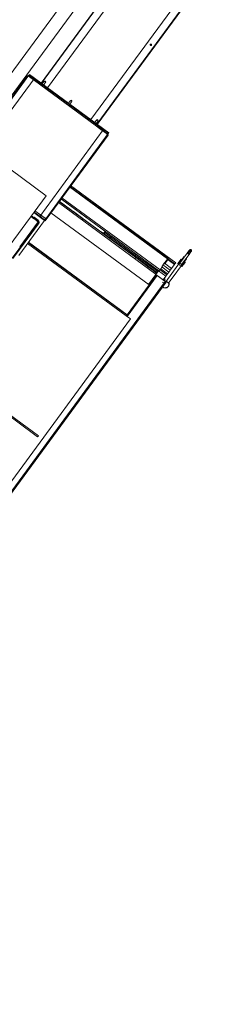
# Model space of a CAD drawing. Header units: metres. Extents: x 135583 to 135939, y 457896 to 458258.
# Tile 203 of 256: x 135784.1 to 135785.46, y 457896.54 to 457903.13. Entities that reach past the tile are written whole.
import ezdxf

# ---------------------------------------------------------------- set-up
doc = ezdxf.new("R2010")
doc.units = ezdxf.units.M
doc.layers.add('NIEUWE INSTALLATIE', color=250, linetype='Continuous', lineweight=0)

msp = doc.modelspace()

# ---------------------------------------------------------------- linework, layer by layer
at = {"layer": 'NIEUWE INSTALLATIE'}
for p, q in [((135785.3893, 457904.6065), (135783.4546, 457901.9732)), ((135783.5271, 457901.9199), (135785.4618, 457904.5532)), ((135785.0162, 457903.7609), (135784.2401, 457902.7045)), ((135785.0194, 457903.7601), (135784.2425, 457902.7027)), ((135784.2836, 457902.6725), (135785.061, 457903.7307)), ((135785.3512, 457903.5176), (135784.5737, 457902.4594)), ((135785.3917, 457903.4866), (135784.6148, 457902.4292)), ((135784.6172, 457902.4274), (135785.3933, 457903.4838)), ((135784.1593, 457902.7566), (135783.7335, 457902.1772)), ((135784.1504, 457902.7531), (135783.7354, 457902.1881)), ((135783.7386, 457902.1874), (135784.1536, 457902.7524)), ((135783.7674, 457902.1523), (135784.1931, 457902.7318)), ((135784.1536, 457902.7524), (135784.6887, 457902.3592)), ((135784.1625, 457902.7559), (135784.1577, 457902.7494)), ((135784.1593, 457902.7567), (135784.16, 457902.7577)), ((135784.1627, 457902.7613), (135784.16, 457902.7577)), ((135784.16, 457902.7577), (135784.6919, 457902.3669)), ((135784.1625, 457902.7559), (135784.1915, 457902.7346)), ((135784.6946, 457902.3706), (135784.1627, 457902.7613)), ((135784.1628, 457902.753), (135784.1634, 457902.7538)), ((135784.1628, 457902.753), (135784.1634, 457902.7538)), ((135784.1642, 457902.7464), (135784.1633, 457902.7452)), ((135784.1633, 457902.7452), (135784.1907, 457902.7251)), ((135784.17, 457902.7545), (135784.1642, 457902.7465)), ((135784.1643, 457902.7466), (135784.1642, 457902.7465)), ((135784.1643, 457902.7466), (135784.1917, 457902.7264)), ((135784.1645, 457902.7469), (135784.1919, 457902.7268)), ((135784.1867, 457902.7281), (135784.1915, 457902.7346)), ((135784.1917, 457902.7264), (135784.1907, 457902.7251)), ((135784.1916, 457902.7264), (135784.1932, 457902.7252)), ((135784.1939, 457902.7328), (135784.1931, 457902.7318)), ((135784.1933, 457902.7253), (135784.1958, 457902.7287)), ((135784.1939, 457902.7328), (135784.6581, 457902.3918)), ((135784.2228, 457902.7079), (135784.1954, 457902.7281)), ((135784.224, 457902.7096), (135784.1966, 457902.7297)), ((135784.199, 457902.7331), (135784.1974, 457902.7343)), ((135784.2249, 457902.7109), (135784.1975, 457902.731)), ((135784.199, 457902.7331), (135784.199, 457902.7331)), ((135784.2619, 457902.7172), (135784.2481, 457902.6986)), ((135784.2578, 457902.6915), (135784.2715, 457902.7101)), ((135784.4375, 457902.5882), (135784.4238, 457902.5695)), ((135784.4335, 457902.5624), (135784.4472, 457902.5811)), ((135784.6132, 457902.4591), (135784.5995, 457902.4404)), ((135784.6092, 457902.4333), (135784.6229, 457902.452)), ((135784.6573, 457902.3907), (135784.2316, 457901.8113)), ((135784.6235, 457902.409), (135784.6227, 457902.4078)), ((135784.6227, 457902.4078), (135784.6501, 457902.3876)), ((135784.6237, 457902.4091), (135784.6235, 457902.409)), ((135784.6236, 457902.4091), (135784.651, 457902.389)), ((135784.6239, 457902.4094), (135784.6513, 457902.3893)), ((135784.651, 457902.389), (135784.6501, 457902.3876)), ((135784.6605, 457902.39), (135784.6557, 457902.3835)), ((135784.6573, 457902.3908), (135784.6581, 457902.3918)), ((135784.6605, 457902.39), (135784.6895, 457902.3687)), ((135784.2654, 457901.7864), (135784.6912, 457902.3659)), ((135784.2737, 457901.7942), (135784.6887, 457902.3592)), ((135784.2753, 457901.7914), (135784.6904, 457902.3564)), ((135784.6847, 457902.3622), (135784.6895, 457902.3687)), ((135784.6919, 457902.3669), (135784.6912, 457902.3659)), ((135784.6919, 457902.3669), (135784.6946, 457902.3706)), ((135783.8873, 457902.2344), (135784.2741, 457901.9502)), ((135784.432, 457902.0098), (135785.088, 457901.5278)), ((135785.0916, 457901.526), (135784.4324, 457902.0103)), ((135784.4332, 457902.0115), (135785.1376, 457901.494)), ((135785.1378, 457901.4942), (135784.4334, 457902.0117)), ((135784.4376, 457902.0173), (135785.0968, 457901.533)), ((135785.1425, 457901.5007), (135784.4382, 457902.0181)), ((135783.9016, 457901.4432), (135784.2741, 457901.9502)), ((135785.0324, 457901.4454), (135784.3745, 457901.9288)), ((135785.0324, 457901.4454), (135784.3745, 457901.9288)), ((135784.3795, 457901.9243), (135785.0288, 457901.4473)), ((135785.0383, 457901.4535), (135784.3804, 457901.9369)), ((135785.011, 457901.4231), (135784.3564, 457901.904)), ((135785.0114, 457901.4235), (135784.3567, 457901.9045)), ((135784.3624, 457901.9122), (135784.8752, 457901.5354)), ((135785.0174, 457901.4317), (135784.3628, 457901.9127)), ((135784.2636, 457901.7839), (135784.0923, 457901.5507)), ((135784.1722, 457901.8111), (135784.1873, 457901.8)), ((135784.1728, 457901.8123), (135784.2219, 457901.7762)), ((135784.1728, 457901.8123), (135784.1881, 457901.8011)), ((135784.1741, 457901.8141), (135784.1894, 457901.8029)), ((135784.2246, 457901.7798), (135784.1754, 457901.8159)), ((135784.1861, 457901.7984), (135784.1877, 457901.7972)), ((135784.1862, 457901.7984), (135784.1862, 457901.7985)), ((135784.1897, 457901.8033), (135784.1863, 457901.7987)), ((135784.1878, 457901.7972), (135784.1936, 457901.8051)), ((135784.1919, 457901.8063), (135784.1897, 457901.8033)), ((135784.191, 457901.8371), (135784.2636, 457901.7839)), ((135784.1935, 457901.8051), (135784.1919, 457901.8063)), ((135784.2204, 457901.7843), (135784.193, 457901.8044)), ((135784.1936, 457901.8051), (135784.1944, 457901.8062)), ((135784.221, 457901.785), (135784.1936, 457901.8051)), ((135784.2638, 457901.7893), (135784.1937, 457901.8408)), ((135784.2324, 457901.8123), (135784.1937, 457901.8408)), ((135784.2218, 457901.7861), (135784.1944, 457901.8062)), ((135784.199, 457901.848), (135784.2691, 457901.7965)), ((135784.2737, 457901.7942), (135784.1995, 457901.8487)), ((135784.2207, 457901.7847), (135784.2209, 457901.7849)), ((135784.221, 457901.785), (135784.2218, 457901.7861)), ((135784.2401, 457901.8178), (135784.2348, 457901.8106)), ((135784.2638, 457901.7893), (135784.2348, 457901.8106)), ((135784.2654, 457901.7864), (135784.2636, 457901.7839)), ((135784.2638, 457901.7893), (135784.2704, 457901.7983)), ((135784.2737, 457901.7926), (135784.2675, 457901.7841)), ((135784.2675, 457901.7841), (135784.2691, 457901.7829)), ((135784.2691, 457901.7829), (135784.2753, 457901.7914)), ((135784.3069, 457901.8362), (135784.9638, 457901.3537)), ((135784.4505, 457901.8356), (135784.4561, 457901.8433)), ((135784.4561, 457901.8433), (135784.4567, 457901.844)), ((135784.5212, 457901.7967), (135784.4567, 457901.844)), ((135784.5149, 457901.7882), (135784.5206, 457901.7959)), ((135784.5206, 457901.7959), (135784.5211, 457901.7967)), ((135784.0981, 457901.6077), (135784.2219, 457901.7762)), ((135784.1738, 457901.7039), (135784.2172, 457901.763)), ((135784.2212, 457901.76), (135784.1778, 457901.7009)), ((135784.223, 457901.7709), (135784.2172, 457901.763)), ((135784.2172, 457901.763), (135784.2212, 457901.76)), ((135784.2212, 457901.76), (135784.2271, 457901.768)), ((135784.0479, 457901.5325), (135784.1738, 457901.7039)), ((135784.0519, 457901.5296), (135784.1778, 457901.7009)), ((135784.1778, 457901.7009), (135784.1738, 457901.7039)), ((135784.658, 457901.6958), (135784.6419, 457901.7076)), ((135784.6422, 457901.7081), (135784.6583, 457901.6963)), ((135784.6583, 457901.6963), (135784.6698, 457901.7119)), ((135784.669, 457901.7023), (135784.6642, 457901.6958)), ((135785.0196, 457901.4347), (135784.6642, 457901.6958)), ((135784.6738, 457901.7089), (135784.669, 457901.7023)), ((135784.706, 457901.6751), (135784.669, 457901.7023)), ((135784.7101, 457901.6823), (135784.7005, 457901.6692)), ((135784.7013, 457901.6686), (135784.7109, 457901.6817)), ((135784.7076, 457901.6789), (135784.7072, 457901.6779)), ((135784.7077, 457901.6639), (135784.7173, 457901.6769)), ((135784.7085, 457901.6633), (135784.7181, 457901.6763)), ((135784.8632, 457901.5596), (135784.7125, 457901.6703)), ((135784.7148, 457901.6723), (135784.7157, 457901.673)), ((135784.1502, 457901.6296), (135784.8111, 457901.1459)), ((135784.155, 457901.6361), (135784.8159, 457901.1523)), ((135784.8167, 457901.1535), (135784.1567, 457901.6384)), ((135784.8167, 457901.1535), (135784.1567, 457901.6384)), ((135784.8672, 457901.5668), (135784.8576, 457901.5537)), ((135784.8584, 457901.5532), (135784.868, 457901.5662)), ((135784.8647, 457901.5634), (135784.8644, 457901.5625)), ((135784.8649, 457901.5484), (135784.8745, 457901.5615)), ((135784.8657, 457901.5478), (135784.8753, 457901.5609)), ((135784.8695, 457901.5277), (135784.8752, 457901.5354)), ((135785.0203, 457901.4441), (135784.8696, 457901.5549)), ((135784.872, 457901.5569), (135784.8728, 457901.5575)), ((135785.067, 457901.4924), (135785.0916, 457901.526)), ((135785.1982, 457901.5402), (135785.0761, 457901.374)), ((135785.0859, 457901.525), (135785.1343, 457901.4895)), ((135785.0873, 457901.5268), (135785.1356, 457901.4913)), ((135785.0922, 457901.3621), (135785.2143, 457901.5283)), ((135785.177, 457901.524), (135785.1563, 457901.4958)), ((135785.2205, 457901.5664), (135785.1702, 457901.4979)), ((135785.1786, 457901.5262), (135785.1771, 457901.5241)), ((135785.1823, 457901.489), (135785.2326, 457901.5575)), ((135785.1998, 457901.5423), (135785.1982, 457901.5402)), ((135785.2143, 457901.5284), (135785.2159, 457901.5305)), ((135784.9001, 457901.5187), (135784.8997, 457901.5182)), ((135784.9159, 457901.5063), (135784.8997, 457901.5182)), ((135784.9162, 457901.5068), (135784.9001, 457901.5187)), ((135785.017, 457901.4312), (135784.914, 457901.5069)), ((135784.9162, 457901.5068), (135784.9159, 457901.5063)), ((135785.0388, 457901.4541), (135785.0546, 457901.4756)), ((135785.0879, 457901.4263), (135785.0427, 457901.4595)), ((135785.0487, 457901.4744), (135785.0514, 457901.478)), ((135785.0487, 457901.4744), (135785.0971, 457901.4388)), ((135785.0574, 457901.4862), (135785.1058, 457901.4507)), ((135785.1148, 457901.463), (135785.0665, 457901.4986)), ((135785.1343, 457901.4895), (135785.1058, 457901.4507)), ((135785.1356, 457901.4912), (135785.1376, 457901.494)), ((135785.1376, 457901.494), (135785.1378, 457901.4942)), ((135785.1378, 457901.4942), (135785.1425, 457901.5007)), ((135785.1845, 457901.4751), (135785.2053, 457901.5033)), ((135785.2053, 457901.5034), (135785.2068, 457901.5055)), ((135784.812, 457901.1453), (135785.0133, 457901.4194)), ((135785.0173, 457901.4164), (135784.816, 457901.1424)), ((135784.8168, 457901.1418), (135785.0181, 457901.4158)), ((135784.9614, 457901.3554), (135785.0106, 457901.4225)), ((135785.0106, 457901.4225), (135785.01, 457901.4217)), ((135785.01, 457901.4217), (135785.0584, 457901.3862)), ((135785.0103, 457901.422), (135785.0135, 457901.4197)), ((135785.0283, 457901.4466), (135785.0106, 457901.4225)), ((135785.0106, 457901.4225), (135785.059, 457901.387)), ((135785.0133, 457901.4194), (135785.0136, 457901.4198)), ((135785.0136, 457901.4198), (135785.015, 457901.4188)), ((135785.0244, 457901.4513), (135785.0148, 457901.4383)), ((135785.0156, 457901.4377), (135785.0252, 457901.4508)), ((135785.0181, 457901.4158), (135785.0729, 457901.3755)), ((135785.0184, 457901.4162), (135785.0732, 457901.3759)), ((135785.0219, 457901.448), (135785.0215, 457901.447)), ((135785.0288, 457901.4473), (135785.0283, 457901.4466)), ((135785.0767, 457901.4111), (135785.0283, 457901.4466)), ((135785.0383, 457901.4535), (135785.0324, 457901.4454)), ((135785.0324, 457901.4454), (135785.0383, 457901.4535)), ((135785.0382, 457901.4532), (135785.0833, 457901.4201)), ((135785.059, 457901.387), (135785.0767, 457901.4111)), ((135785.073, 457901.3909), (135785.0657, 457901.3962)), ((135785.073, 457901.3909), (135785.066, 457901.3813)), ((135785.0767, 457901.4111), (135785.0833, 457901.4201)), ((135785.0833, 457901.4201), (135785.0879, 457901.4263)), ((135785.0879, 457901.4263), (135785.0971, 457901.4388)), ((135785.0971, 457901.4388), (135785.1057, 457901.4506)), ((135785.0997, 457901.4424), (135785.0971, 457901.4388)), ((135781.5206, 457896.5403), (135785.0729, 457901.3755)), ((135781.5214, 457896.5398), (135785.0737, 457901.375)), ((135785.0778, 457901.372), (135781.5254, 457896.5368)), ((135784.5625, 457901.3392), (135784.5558, 457901.3441)), ((135784.9638, 457901.3537), (135784.8167, 457901.1535)), ((135785.0563, 457901.3682), (135785.0558, 457901.3675)), ((135785.0579, 457901.3703), (135785.0574, 457901.3697)), ((135785.078, 457901.3724), (135785.0778, 457901.3721)), ((135785.0921, 457901.3409), (135785.0926, 457901.3415)), ((135785.0937, 457901.3431), (135785.0942, 457901.3437)), ((135784.8395, 457901.1252), (135783.6554, 457899.5134)), ((135784.8396, 457901.1251), (135783.6554, 457899.5133)), ((135784.8159, 457901.1523), (135784.8111, 457901.1459)), ((135784.8111, 457901.1459), (135784.8396, 457901.1251)), ((135784.8159, 457901.1523), (135784.8167, 457901.1535)), ((135784.8396, 457901.1251), (135784.8395, 457901.1252)), ((135783.5203, 457900.8482), (135784.2176, 457900.3362)), ((135783.525, 457900.8546), (135784.2223, 457900.3427)), ((135784.2223, 457900.3427), (135784.2176, 457900.3362))]:
    msp.add_line(p, q, dxfattribs=at)
at = {"layer": 'NIEUWE INSTALLATIE', "flags": 128}
for points in [[(135784.1641, 457902.7464), (135784.164, 457902.7466), (135784.1638, 457902.7467), (135784.1637, 457902.7468), (135784.1635, 457902.747), (135784.1634, 457902.7471), (135784.1633, 457902.7473), (135784.1631, 457902.7474), (135784.163, 457902.7476), (135784.1629, 457902.7477), (135784.1628, 457902.7479), (135784.1627, 457902.7481), (135784.1626, 457902.7483), (135784.1625, 457902.7484), (135784.1625, 457902.7486), (135784.1624, 457902.7488), (135784.1623, 457902.749), (135784.1623, 457902.7492), (135784.1622, 457902.7494), (135784.1622, 457902.7496), (135784.1622, 457902.7498), (135784.1621, 457902.75), (135784.1621, 457902.7502), (135784.1621, 457902.7504), (135784.1621, 457902.7506), (135784.1621, 457902.7508), (135784.1621, 457902.751), (135784.1622, 457902.7512), (135784.1622, 457902.7514), (135784.1622, 457902.7516), (135784.1623, 457902.7518), (135784.1623, 457902.752), (135784.1624, 457902.7521), (135784.1625, 457902.7523), (135784.1625, 457902.7525), (135784.1626, 457902.7527), (135784.1627, 457902.7529), (135784.1628, 457902.753)], [(135784.1634, 457902.7538), (135784.1635, 457902.754), (135784.1637, 457902.7541), (135784.1638, 457902.7542), (135784.164, 457902.7544), (135784.1641, 457902.7545), (135784.1643, 457902.7546), (135784.1645, 457902.7547), (135784.1646, 457902.7548), (135784.1648, 457902.7549), (135784.165, 457902.755), (135784.1652, 457902.7551), (135784.1654, 457902.7552), (135784.1655, 457902.7552), (135784.1657, 457902.7553), (135784.1659, 457902.7553), (135784.1661, 457902.7554), (135784.1663, 457902.7554), (135784.1665, 457902.7554), (135784.1667, 457902.7555), (135784.1669, 457902.7555), (135784.1671, 457902.7555), (135784.1673, 457902.7555), (135784.1675, 457902.7555), (135784.1677, 457902.7554), (135784.1679, 457902.7554), (135784.1681, 457902.7554), (135784.1683, 457902.7553), (135784.1685, 457902.7553), (135784.1687, 457902.7552), (135784.1689, 457902.7551), (135784.1691, 457902.7551), (135784.1692, 457902.755), (135784.1694, 457902.7549), (135784.1696, 457902.7548), (135784.1698, 457902.7547), (135784.1699, 457902.7546), (135784.1701, 457902.7545)], [(135784.1642, 457902.7465), (135784.1642, 457902.7464), (135784.1643, 457902.7466)], [(135784.2265, 457902.713), (135784.2267, 457902.7129), (135784.2268, 457902.7128), (135784.227, 457902.7126), (135784.2271, 457902.7125), (135784.2273, 457902.7124), (135784.2274, 457902.7122), (135784.2275, 457902.712), (135784.2276, 457902.7119), (135784.2277, 457902.7117), (135784.2279, 457902.7116), (135784.228, 457902.7114), (135784.228, 457902.7112), (135784.2281, 457902.711), (135784.2282, 457902.7108), (135784.2283, 457902.7106), (135784.2283, 457902.7105), (135784.2284, 457902.7103), (135784.2284, 457902.7101), (135784.2285, 457902.7099), (135784.2285, 457902.7097), (135784.2285, 457902.7095), (135784.2286, 457902.7093), (135784.2286, 457902.7091), (135784.2286, 457902.7089), (135784.2285, 457902.7087), (135784.2285, 457902.7085), (135784.2285, 457902.7083), (135784.2285, 457902.7081), (135784.2284, 457902.7079), (135784.2284, 457902.7077), (135784.2283, 457902.7075), (135784.2283, 457902.7073), (135784.2282, 457902.7071), (135784.2281, 457902.7069), (135784.228, 457902.7068), (135784.2279, 457902.7066), (135784.2279, 457902.7065)], [(135784.2273, 457902.7056), (135784.2271, 457902.7055), (135784.227, 457902.7054), (135784.2268, 457902.7052), (135784.2267, 457902.7051), (135784.2265, 457902.705), (135784.2264, 457902.7049), (135784.2262, 457902.7047), (135784.226, 457902.7046), (135784.2259, 457902.7046), (135784.2257, 457902.7045), (135784.2255, 457902.7044), (135784.2253, 457902.7043), (135784.2251, 457902.7042), (135784.2249, 457902.7042), (135784.2247, 457902.7041), (135784.2245, 457902.7041), (135784.2243, 457902.7041), (135784.2241, 457902.704), (135784.2239, 457902.704), (135784.2237, 457902.704), (135784.2235, 457902.704), (135784.2233, 457902.704), (135784.2231, 457902.704), (135784.2229, 457902.704), (135784.2227, 457902.7041), (135784.2226, 457902.7041), (135784.2224, 457902.7041), (135784.2222, 457902.7042), (135784.222, 457902.7043), (135784.2218, 457902.7043), (135784.2216, 457902.7044), (135784.2214, 457902.7045), (135784.2212, 457902.7046), (135784.2211, 457902.7047), (135784.2209, 457902.7048), (135784.2207, 457902.7049), (135784.2206, 457902.705)], [(135784.6235, 457902.409), (135784.6233, 457902.4091), (135784.6232, 457902.4092), (135784.623, 457902.4093), (135784.6229, 457902.4095), (135784.6228, 457902.4096), (135784.6226, 457902.4098), (135784.6225, 457902.4099), (135784.6224, 457902.4101), (135784.6223, 457902.4103), (135784.6222, 457902.4104), (135784.6221, 457902.4106), (135784.622, 457902.4108), (135784.6219, 457902.411), (135784.6218, 457902.4111), (135784.6217, 457902.4113), (135784.6217, 457902.4115), (135784.6216, 457902.4117), (135784.6216, 457902.4119), (135784.6215, 457902.4121), (135784.6215, 457902.4123), (135784.6215, 457902.4125), (135784.6215, 457902.4127), (135784.6215, 457902.4129), (135784.6215, 457902.4131), (135784.6215, 457902.4133), (135784.6215, 457902.4135), (135784.6215, 457902.4137), (135784.6215, 457902.4139), (135784.6216, 457902.4141), (135784.6216, 457902.4143), (135784.6217, 457902.4145), (135784.6218, 457902.4147), (135784.6218, 457902.4149), (135784.6219, 457902.415), (135784.622, 457902.4152), (135784.6221, 457902.4154), (135784.6222, 457902.4155)], [(135784.6227, 457902.4163), (135784.6229, 457902.4165), (135784.623, 457902.4166), (135784.6232, 457902.4168), (135784.6233, 457902.4169), (135784.6235, 457902.417), (135784.6237, 457902.4171), (135784.6238, 457902.4172), (135784.624, 457902.4173), (135784.6242, 457902.4174), (135784.6243, 457902.4175), (135784.6245, 457902.4176), (135784.6247, 457902.4177), (135784.6249, 457902.4177), (135784.6251, 457902.4178), (135784.6253, 457902.4178), (135784.6255, 457902.4179), (135784.6257, 457902.4179), (135784.6259, 457902.418), (135784.6261, 457902.418), (135784.6263, 457902.418), (135784.6265, 457902.418), (135784.6267, 457902.418), (135784.6269, 457902.418), (135784.6271, 457902.418), (135784.6273, 457902.4179), (135784.6275, 457902.4179), (135784.6277, 457902.4178), (135784.6279, 457902.4178), (135784.628, 457902.4177), (135784.6282, 457902.4177), (135784.6284, 457902.4176), (135784.6286, 457902.4175), (135784.6288, 457902.4174), (135784.629, 457902.4173), (135784.6291, 457902.4172), (135784.6293, 457902.4171), (135784.6294, 457902.417)], [(135784.6235, 457902.409), (135784.6235, 457902.409), (135784.6236, 457902.4091)], [(135784.2209, 457901.7849), (135784.221, 457901.785), (135784.221, 457901.785)], [(135784.221, 457901.785), (135784.2212, 457901.7849), (135784.2213, 457901.7848), (135784.2215, 457901.7847), (135784.2216, 457901.7845), (135784.2218, 457901.7844), (135784.2219, 457901.7842), (135784.222, 457901.7841), (135784.2221, 457901.7839), (135784.2223, 457901.7837), (135784.2224, 457901.7836), (135784.2225, 457901.7834), (135784.2225, 457901.7832), (135784.2226, 457901.783), (135784.2227, 457901.7828), (135784.2228, 457901.7827), (135784.2228, 457901.7825), (135784.2229, 457901.7823), (135784.2229, 457901.7821), (135784.223, 457901.7819), (135784.223, 457901.7817), (135784.223, 457901.7815), (135784.2231, 457901.7813), (135784.2231, 457901.7811), (135784.2231, 457901.7809), (135784.2231, 457901.7807), (135784.223, 457901.7805), (135784.223, 457901.7803), (135784.223, 457901.7801), (135784.2229, 457901.7799), (135784.2229, 457901.7797), (135784.2228, 457901.7795), (135784.2228, 457901.7793), (135784.2227, 457901.7791), (135784.2226, 457901.779), (135784.2225, 457901.7788), (135784.2224, 457901.7786), (135784.2224, 457901.7785)], [(135784.2218, 457901.7777), (135784.2216, 457901.7775), (135784.2215, 457901.7774), (135784.2213, 457901.7772), (135784.2212, 457901.7771), (135784.221, 457901.777), (135784.2209, 457901.7769), (135784.2207, 457901.7768), (135784.2205, 457901.7767), (135784.2204, 457901.7766), (135784.2202, 457901.7765), (135784.22, 457901.7764), (135784.2198, 457901.7763), (135784.2196, 457901.7763), (135784.2194, 457901.7762), (135784.2192, 457901.7761), (135784.219, 457901.7761), (135784.2188, 457901.7761), (135784.2186, 457901.776), (135784.2184, 457901.776), (135784.2182, 457901.776), (135784.218, 457901.776), (135784.2178, 457901.776), (135784.2176, 457901.776), (135784.2174, 457901.776), (135784.2172, 457901.7761), (135784.2171, 457901.7761), (135784.2169, 457901.7762), (135784.2167, 457901.7762), (135784.2165, 457901.7763), (135784.2163, 457901.7763), (135784.2161, 457901.7764), (135784.2159, 457901.7765), (135784.2157, 457901.7766), (135784.2156, 457901.7767), (135784.2154, 457901.7768), (135784.2152, 457901.7769), (135784.2151, 457901.777)], [(135785.2327, 457901.583), (135785.233, 457901.5833), (135785.2341, 457901.5849), (135785.235, 457901.586), (135785.2355, 457901.5867), (135785.2355, 457901.5867), (135785.2351, 457901.5862), (135785.2343, 457901.5851), (135785.2333, 457901.5837), (135785.2327, 457901.583)], [(135785.234, 457901.5846), (135785.2343, 457901.585), (135785.2355, 457901.5862), (135785.237, 457901.5871), (135785.2387, 457901.5876), (135785.2404, 457901.5877), (135785.2418, 457901.5875), (135785.2435, 457901.5868), (135785.2444, 457901.5862)], [(135785.2355, 457901.5868), (135785.2359, 457901.5872), (135785.2371, 457901.5883), (135785.2386, 457901.5892), (135785.2403, 457901.5897), (135785.242, 457901.5898), (135785.2434, 457901.5896), (135785.2451, 457901.589), (135785.246, 457901.5884)], [(135785.2444, 457901.5862), (135785.2457, 457901.585), (135785.2467, 457901.5836), (135785.2473, 457901.5819), (135785.2475, 457901.5802), (135785.2473, 457901.5785), (135785.2467, 457901.5768), (135785.246, 457901.5757)], [(135785.246, 457901.5884), (135785.2473, 457901.5872), (135785.2483, 457901.5857), (135785.2489, 457901.5841), (135785.2491, 457901.5824), (135785.2489, 457901.5807), (135785.2483, 457901.579), (135785.2476, 457901.5779)], [(135785.2207, 457901.5666), (135785.2223, 457901.5688), (135785.2242, 457901.5713), (135785.2264, 457901.5744), (135785.2289, 457901.5778), (135785.2314, 457901.5812), (135785.2325, 457901.5827), (135785.2334, 457901.5839), (135785.2339, 457901.5845), (135785.2339, 457901.5846), (135785.2335, 457901.584), (135785.2327, 457901.5829), (135785.2317, 457901.5815), (135785.2305, 457901.5799), (135785.2278, 457901.5762), (135785.2252, 457901.5726), (135785.2224, 457901.5689), (135785.2215, 457901.5676), (135785.2205, 457901.5664)], [(135785.2326, 457901.5575), (135785.2342, 457901.5596), (135785.2361, 457901.5622), (135785.2384, 457901.5653), (135785.2409, 457901.5687), (135785.2434, 457901.5721), (135785.2445, 457901.5737), (135785.2454, 457901.5749), (135785.2459, 457901.5756), (135785.246, 457901.5757), (135785.2456, 457901.5752), (135785.2449, 457901.5742), (135785.2439, 457901.5728), (135785.2427, 457901.5712), (135785.24, 457901.5675), (135785.2374, 457901.564), (135785.2347, 457901.5603), (135785.2337, 457901.559), (135785.2328, 457901.5577)], [(135785.2454, 457901.5749), (135785.2461, 457901.5759), (135785.247, 457901.5771), (135785.2475, 457901.5778), (135785.2476, 457901.5779), (135785.2472, 457901.5774), (135785.2465, 457901.5763), (135785.2455, 457901.5749)]]:
    msp.add_lwpolyline(points, dxfattribs=at)
at = {"layer": 'NIEUWE INSTALLATIE'}
for centre, major_axis, ratio, start_param, end_param in [((135784.9767, 457902.9606), (-0.00403, 0.00296), 0.898794, 0, 3.141593), ((135784.9762, 457902.9599), (-0.00403, 0.00296), 0.898794, 3.141593, 6.12996), ((135784.9762, 457902.9599), (-0.00403, 0.00296), 0.898794, 3.141593, 6.12996), ((135784.9767, 457902.9606), (-0.00403, 0.00296), 0.898794, 3.141593, 6.283185), ((135784.1529, 457902.7513), (-0.00242, 0.00178), 0.438371, 4.712389, 6.283185), ((135784.1617, 457902.7549), (-0.00242, 0.00178), 0.438371, 4.712389, 6.283185), ((135784.1907, 457902.7336), (-0.00242, 0.00178), 0.438371, 3.926991, 4.712389), ((135784.1945, 457902.7303), (-0.00296, -0.00403), 0.000001, 1.515678, 3.029306), ((135784.1961, 457902.7291), (0.00296, 0.00403), 0.000001, 6.265351, 7.972801), ((135784.2236, 457902.709), (-0.00296, -0.00403), 0.000001, 1.458509, 1.707423), ((135784.2276, 457902.706), (-0.000296, -0.000403), 0.000001, 1.683083, 6.859125), ((135784.2667, 457902.7137), (-0.00484, 0.00355), 0.438371, 0.523599, 1.570796), ((135784.2667, 457902.7137), (-0.00484, 0.00355), 0.438371, 4.712389, 5.759587), ((135784.2667, 457902.7137), (-0.00484, 0.00355), 0.438371, 3.665191, 4.712389), ((135784.2276, 457902.706), (0.000296, 0.000403), 0.000001, 2.791024, 4.824687), ((135784.4424, 457902.5846), (-0.00484, 0.00355), 0.438371, 0.523599, 1.570796), ((135784.4424, 457902.5846), (-0.00484, 0.00355), 0.438371, 4.712389, 5.759587), ((135784.4424, 457902.5846), (-0.00484, 0.00355), 0.438371, 3.665191, 4.712389), ((135784.6181, 457902.4555), (-0.00484, 0.00355), 0.438371, 0.523599, 1.570796), ((135784.6181, 457902.4555), (-0.00484, 0.00355), 0.438371, 4.712389, 5.759587), ((135784.6181, 457902.4555), (-0.00484, 0.00355), 0.438371, 3.665191, 4.712389), ((135784.6225, 457902.4159), (0.000296, 0.000403), 0.000001, 4.824632, 9.533518), ((135784.6225, 457902.4159), (0.000296, 0.000403), 0.000001, 3.256002, 5.611391), ((135784.6265, 457902.413), (-0.00296, -0.00403), 0.000001, 1.458509, 3.029306), ((135784.6539, 457902.3928), (-0.00296, -0.00403), 0.000001, 1.048006, 3.029306), ((135784.6597, 457902.389), (-0.00242, 0.00178), 0.438371, 4.712389, 5.497787), ((135784.688, 457902.3582), (-0.00242, 0.00178), 0.438371, 3.141593, 4.712389), ((135784.6887, 457902.3677), (-0.00242, 0.00178), 0.438371, 3.141593, 4.712389), ((135784.2729, 457901.7932), (-0.000806, 0.000592), 0.438371, 3.926991, 4.712389), ((135784.2729, 457901.7932), (-0.00242, 0.00178), 0.438371, 3.141593, 4.712389), ((135784.2181, 457901.781), (0.00296, 0.00403), 0.000001, 3.064986, 4.833807), ((135784.2198, 457901.7733), (-0.00322, 0.00237), 0.898794, 3.141593, 4.712389), ((135784.2221, 457901.7781), (-0.000296, -0.000403), 0.000001, 1.450879, 2.898094), ((135784.2221, 457901.7781), (-0.000296, -0.000403), 0.000001, 1.256261, 3.385091), ((135784.2198, 457901.7733), (-0.00725, 0.00533), 0.898794, 3.141593, 4.712389), ((135784.6618, 457901.6926), (0.00237, 0.00322), 0.000001, 5.497787, 6.283185), ((135784.1634, 457901.6306), (-0.0121, 0.0089), 0.006745, 3.141592, 5.452869), ((135784.1634, 457901.6306), (-0.0121, 0.0089), 0.006745, 0.830316, 3.141593), ((135784.8745, 457901.5345), (-0.1418, 0.1042), 0.006745, 3.141593, 4.712389), ((135785.0576, 457901.4865), (-0.0296, -0.0403), 0.000001, 1.564051, 3.089136), ((135785.1911, 457901.5137), (-0.0141, 0.0104), 0.006745, 5.497787, 7.068583), ((135785.1927, 457901.5159), (-0.0141, 0.0104), 0.006745, 5.497787, 7.068583), ((135785.2062, 457901.5342), (-0.00806, 0.00592), 0.006745, 5.759587, 6.806784), ((135785.2078, 457901.5364), (-0.00806, 0.00592), 0.006745, 5.759587, 6.806784), ((135785.2062, 457901.5342), (-0.00806, 0.00592), 0.006746, 2.617994, 3.665191), ((135785.2078, 457901.5364), (-0.00806, 0.00592), 0.006746, 2.617994, 3.665191), ((135785.2266, 457901.5619), (-0.00604, 0.00444), 0.006745, 4.712389, 6.283185), ((135785.2266, 457901.5619), (-0.00604, 0.00444), 0.006745, 0.000006, 1.570796), ((135785.2268, 457901.5622), (-0.00604, 0.00444), 0.006746, 0, 1.570796), ((135785.2268, 457901.5622), (-0.00604, 0.00444), 0.006745, 4.712389, 6.28318), ((135785.2282, 457901.5641), (-0.00604, 0.00444), 0.006745, 4.712389, 6.283185), ((135785.2282, 457901.5641), (-0.00604, 0.00444), 0.006745, 0.000005, 1.570796), ((135785.2284, 457901.5643), (-0.00604, 0.00444), 0.006745, 0, 1.570796), ((135785.2284, 457901.5643), (-0.00604, 0.00444), 0.006745, 4.712389, 6.28318), ((135785.2266, 457901.5619), (-0.00604, 0.00444), 0.006745, 3.141593, 4.712389), ((135785.2266, 457901.5619), (-0.00604, 0.00444), 0.006745, 1.570796, 3.141588), ((135785.2268, 457901.5622), (-0.00604, 0.00444), 0.006745, 1.570796, 3.141593), ((135785.2268, 457901.5622), (-0.00604, 0.00444), 0.006745, 3.141596, 4.712389), ((135785.2282, 457901.5641), (-0.00604, 0.00444), 0.006745, 3.141593, 4.712389), ((135785.2282, 457901.5641), (-0.00604, 0.00444), 0.006745, 1.570796, 3.141589), ((135785.2284, 457901.5643), (-0.00604, 0.00444), 0.006745, 1.570796, 3.141591), ((135785.2284, 457901.5643), (-0.00604, 0.00444), 0.006745, 3.1416, 4.712389), ((135784.8745, 457901.5345), (-0.1451, 0.1066), 0.006745, 3.403392, 3.946719), ((135785.0576, 457901.4865), (0.0089, 0.0121), 0.000001, 3.926991, 4.684534), ((135785.1704, 457901.4855), (-0.0141, 0.0104), 0.006745, 5.497787, 7.853982), ((135785.172, 457901.4877), (-0.0141, 0.0104), 0.006745, 5.497787, 7.068583), ((135785.1763, 457901.4934), (-0.00604, 0.00444), 0.006745, 5.235987, 6.283185), ((135785.1763, 457901.4934), (-0.00604, 0.00444), 0.006745, 6.283185, 9.424778), ((135785.1704, 457901.4855), (-0.0141, 0.0104), 0.006745, 1.570796, 3.926991), ((135785.1763, 457901.4934), (-0.00604, 0.00444), 0.006746, 3.14159, 4.18879), ((135785.172, 457901.4877), (-0.0141, 0.0104), 0.006745, 2.356195, 3.926991), ((135785.1911, 457901.5137), (-0.0141, 0.0104), 0.006745, 2.356195, 3.926991), ((135785.1927, 457901.5159), (-0.0141, 0.0104), 0.006745, 2.356195, 3.926991), ((135785.0184, 457901.4162), (-0.00484, 0.00355), 0.006745, 4.712389, 6.283186), ((135785.0181, 457901.4158), (-0.00484, 0.00355), 0.006745, 0.785398, 1.570796), ((135785.0184, 457901.4162), (-0.000806, 0.000592), 0.006745, 4.712389, 6.283185), ((135785.074, 457901.3542), (-0.0181, 0.0133), 0.999977, 1.256513, 3.141468), ((135785.0745, 457901.3549), (-0.0181, 0.0133), 0.999977, 1.954422, 3.141489), ((135785.0761, 457901.357), (-0.0181, 0.0133), 0.999977, 5.121906, 5.62638), ((135785.0756, 457901.3564), (-0.0181, 0.0133), 0.999977, 5.121942, 5.56419), ((135785.0745, 457901.3549), (-0.0181, 0.0133), 0.999977, 5.121971, 5.419026), ((135785.074, 457901.3542), (-0.0181, 0.0133), 0.999977, 3.141558, 5.392174), ((135785.0729, 457901.3756), (-0.00484, 0.00355), 0.006745, 1.570796, 3.141593), ((135785.0732, 457901.3759), (-0.00484, 0.00355), 0.006745, 3.141591, 4.712389), ((135785.0732, 457901.3759), (-0.000806, 0.000592), 0.006745, 3.141593, 4.712389), ((135785.0756, 457901.3564), (-0.0181, 0.0133), 0.999977, 2.116789, 2.909621), ((135785.0761, 457901.357), (-0.0181, 0.0133), 0.999977, 2.186517, 2.840208), ((135785.0745, 457901.3549), (-0.0181, 0.0133), 0.999977, 3.141607, 4.302886), ((135785.0756, 457901.3564), (-0.0181, 0.0133), 0.999977, 3.141523, 4.302803), ((135785.0761, 457901.357), (-0.0181, 0.0133), 0.999977, 3.14162, 4.3029)]:
    msp.add_ellipse(centre, major_axis=major_axis, ratio=ratio, start_param=start_param, end_param=end_param, dxfattribs=at)
for points, knots in [([(135784.2229, 457902.7081), (135784.2229, 457902.7081), (135784.2224, 457902.7075), (135784.2217, 457902.7064), (135784.2209, 457902.7054), (135784.2205, 457902.7049), (135784.2206, 457902.705), (135784.2212, 457902.7058), (135784.2221, 457902.707), (135784.2228, 457902.708), (135784.2232, 457902.7085)], [0.1046408, 0.1046408, 0.1046408, 0.1046408, 0.125, 0.25, 0.375, 0.5, 0.625, 0.75, 0.875, 1, 1, 1, 1]), ([(135785.2266, 457901.5619), (135785.2277, 457901.5634), (135785.2299, 457901.5665), (135785.2328, 457901.5704), (135785.235, 457901.5734), (135785.2365, 457901.5754), (135785.2379, 457901.5773), (135785.2392, 457901.579), (135785.2404, 457901.5807), (135785.2414, 457901.5821), (135785.2423, 457901.5833), (135785.2431, 457901.5843), (135785.2437, 457901.5852), (135785.2441, 457901.5858), (135785.2444, 457901.5861), (135785.2444, 457901.5862), (135785.2444, 457901.5862)], [0, 0, 0, 0, 0.0625, 0.125, 0.15625, 0.1875, 0.21875, 0.25, 0.28125, 0.3125, 0.34375, 0.375, 0.40625, 0.4375, 0.46875, 0.5, 0.5, 0.5, 0.5]), ([(135785.2444, 457901.5862), (135785.2444, 457901.5862), (135785.2444, 457901.5861), (135785.2441, 457901.5858), (135785.2437, 457901.5853), (135785.2432, 457901.5845), (135785.2424, 457901.5835), (135785.2415, 457901.5823), (135785.2405, 457901.5809), (135785.2393, 457901.5793), (135785.238, 457901.5775), (135785.2367, 457901.5756), (135785.2357, 457901.5743), (135785.2351, 457901.5735), (135785.2351, 457901.5735)], [0.5020902, 0.5020902, 0.5020902, 0.5020902, 0.53125, 0.5625, 0.59375, 0.625, 0.65625, 0.6875, 0.71875, 0.75, 0.78125, 0.8125, 0.84375, 0.8459632, 0.8459632, 0.8459632, 0.8459632]), ([(135785.2445, 457901.5863), (135785.2445, 457901.5864), (135785.2448, 457901.5867), (135785.2453, 457901.5873), (135785.2457, 457901.5879), (135785.246, 457901.5883), (135785.246, 457901.5884), (135785.246, 457901.5884)], [0.3687872, 0.3687872, 0.3687872, 0.3687872, 0.375, 0.40625, 0.4375, 0.46875, 0.5, 0.5, 0.5, 0.5]), ([(135785.246, 457901.5884), (135785.246, 457901.5884), (135785.246, 457901.5883), (135785.2457, 457901.588), (135785.2453, 457901.5874), (135785.2449, 457901.5868), (135785.2446, 457901.5864), (135785.2445, 457901.5863)], [0.5020902, 0.5020902, 0.5020902, 0.5020902, 0.53125, 0.5625, 0.59375, 0.625, 0.6343477, 0.6343477, 0.6343477, 0.6343477])]:
    msp.add_open_spline(points, degree=3, knots=knots, dxfattribs=at)

doc.saveas('drawing.dxf')
